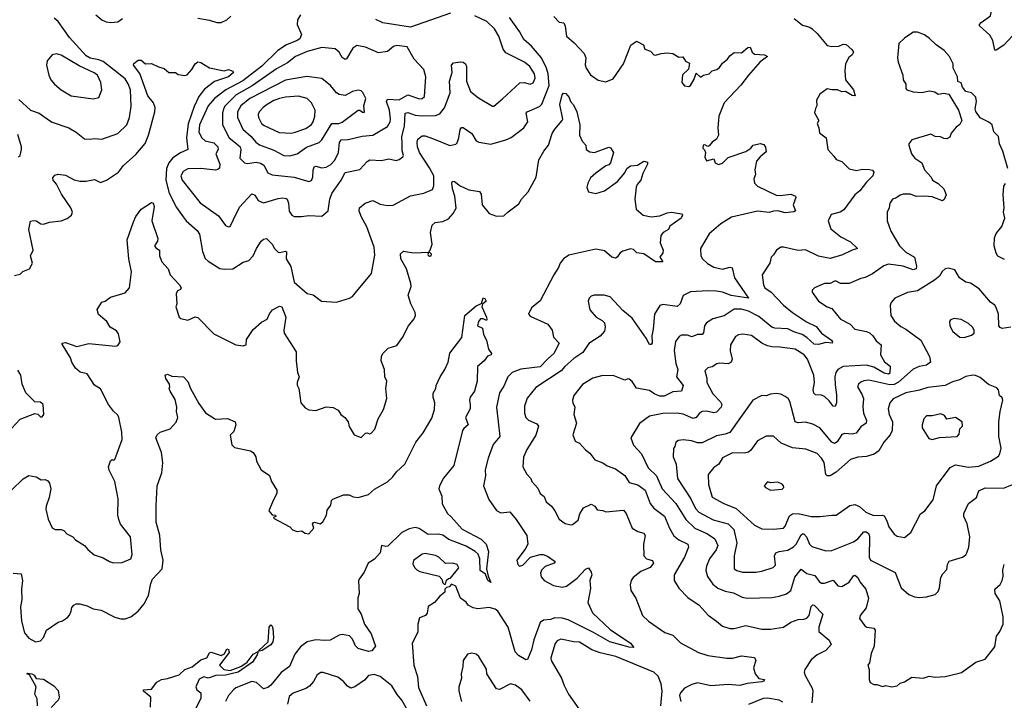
# Model space of a CAD drawing. Extents: x 1921360 to 2014538, y 768294 to 907744.
# Tile 146 of 256: x 1945601 to 1952360, y 825822 to 830497. Entities that reach past the tile are written whole.
import ezdxf

# ---------------------------------------------------------------- set-up
doc = ezdxf.new("R2010")
doc.units = 0

msp = doc.modelspace()

# ---------------------------------------------------------------- linework, layer by layer
at = {"layer": '0CON10XD'}
for points in [[(1952413.3, 830385), (1952356.8, 830323.2), (1952305, 830288), (1952295, 830288.8), (1952281.1, 830355), (1952260.8, 830390.8), (1952188.8, 830455), (1952188.8, 830465), (1952201.7, 830478.3), (1952265.7, 830524.3), (1952281.7, 830598.3), (1952300.3, 830639.7), (1952344, 830685), (1952372, 830725)], [(1946125, 830529.4), (1946165, 830496.7), (1946195, 830483.1), (1946225, 830478.1), (1946275, 830482.2), (1946306.9, 830505)], [(1947528.7, 830531.3), (1947507.5, 830495), (1947505.8, 830465), (1947535.9, 830395.9), (1947524.4, 830365.6), (1947506.8, 830353.2), (1947432.7, 830325), (1947373.5, 830286.5), (1947262.8, 830177.2), (1947133.1, 830076.9), (1947015.4, 830014.6), (1946938.8, 829955), (1946895.8, 829905), (1946835.6, 829774.4), (1946830, 829725), (1946850.4, 829685), (1946875.2, 829665.2), (1946935, 829652.4), (1946961.3, 829625), (1946963.1, 829605), (1946947.7, 829575), (1946976, 829505), (1946972, 829478), (1946962.3, 829467.7), (1946945, 829463.6), (1946845, 829475.4), (1946755, 829471.8), (1946722.9, 829455), (1946708.1, 829425), (1946716, 829395), (1946839.2, 829239.2), (1946965, 829150.8), (1947015, 829083.8), (1947035, 829073.8), (1947045, 829076.7), (1947070, 829125), (1947110, 829210), (1947195, 829300), (1947215, 829290.8), (1947237.5, 829255), (1947275, 829240), (1947375, 829269.2), (1947405, 829273.8), (1947429.8, 829269.8), (1947436.9, 829265), (1947446.9, 829236.9), (1947451.1, 829181.1), (1947468.8, 829155), (1947485, 829145.8), (1947535, 829144.5), (1947585, 829151.4), (1947675, 829146.7), (1947718.6, 829185), (1947730.8, 829265), (1947745, 829304.2), (1947808.8, 829395), (1947835, 829448.6), (1947935, 829468.5), (1947986.7, 829523.3), (1948005, 829533.8), (1948085, 829530.9), (1948135, 829542.5), (1948185, 829530.8), (1948205, 829537.5), (1948231.2, 829555), (1948235.7, 829565), (1948226, 829596), (1948226.7, 829646.7), (1948223.3, 829695), (1948243.6, 829766.4), (1948247.5, 829855), (1948265, 829860), (1948315, 829842.5), (1948364.2, 829835.8), (1948455, 829838.7), (1948485, 829850), (1948518.1, 829891.9), (1948556.5, 829995), (1948550.5, 830075), (1948569.4, 830135), (1948564.2, 830185.8), (1948578.8, 830201.2), (1948627.9, 830207.9), (1948645, 830205.8), (1948661.2, 830195), (1948668.1, 830175), (1948668.5, 830075), (1948694.7, 830004.7), (1948749.8, 829959.8), (1948847, 829903), (1948855, 829902.5), (1948916.4, 829953.6), (1949035, 830063.1), (1949065, 830065.6), (1949105, 830054.5), (1949125, 830063.1), (1949140.5, 830095), (1949135.3, 830125.3), (1949101.9, 830175), (1949065.6, 830205), (1948939.3, 830269.3), (1948920, 830295), (1948890, 830385), (1948861.5, 830435), (1948807.5, 830485), (1948725, 830523.8)], [(1946825, 830507.5), (1946905, 830494.3), (1946955, 830478), (1946985, 830477.5), (1947023.3, 830495), (1947049.5, 830520.5)], [(1948559.2, 830540.8), (1948285, 830446.8), (1948095, 830474.6), (1948045, 830499.4)], [(1949268.9, 830518.9), (1949305, 830481.2), (1949335.7, 830475.7), (1949345, 830452.5), (1949354.4, 830385), (1949408, 830338), (1949475.6, 830265), (1949488.2, 830235), (1949483.4, 830186.6), (1949490, 830165), (1949519.3, 830119.3), (1949571.8, 830081.8), (1949625, 830070), (1949675, 830090.6), (1949745.4, 830194.6), (1949797.3, 830322.7), (1949835, 830348.8), (1949882.5, 830325), (1949892.5, 830295), (1949930.7, 830280.7), (1949955, 830256.7), (1949965, 830253.3), (1950004.1, 830265.9), (1950045, 830270), (1950085, 830264), (1950125, 830240), (1950152.5, 830242.5), (1950171.4, 830211.4), (1950198.3, 830198.3), (1950195, 830170), (1950192.5, 830157.5), (1950150.5, 830119.5), (1950146.2, 830065), (1950165, 830043.8), (1950195, 830039.2), (1950205.8, 830045), (1950231.3, 830088.7), (1950245, 830130), (1950275, 830103.3), (1950295, 830116.7), (1950333.3, 830125), (1950355, 830146.2), (1950386.7, 830155), (1950405, 830168), (1950425, 830198), (1950460, 830225), (1950475, 830250), (1950505, 830271.2), (1950555, 830270), (1950600, 830305), (1950615, 830307.5), (1950630, 830275), (1950645, 830259.2), (1950715, 830256.4), (1950733.8, 830245), (1950685, 830208.6), (1950603.2, 830116.8), (1950551.5, 830048.5), (1950437.5, 829925), (1950401.2, 829835), (1950392.9, 829755), (1950398.6, 829705), (1950384.4, 829675.6), (1950353.8, 829655), (1950335, 829630), (1950325, 829626.7), (1950305, 829636.7), (1950292.5, 829635), (1950290, 829615), (1950302.3, 829602.3), (1950308.8, 829585), (1950303.9, 829553.9), (1950315, 829527.5), (1950365, 829542.5), (1950376.2, 829515), (1950397.1, 829502.9), (1950425, 829511.2), (1950465, 829551.4), (1950585, 829592.9), (1950619.2, 829615), (1950635.6, 829634.4), (1950685, 829645.8), (1950709.2, 829639.2), (1950721.2, 829621.2), (1950725, 829590), (1950683.9, 829556.1), (1950658.1, 829525), (1950647.1, 829465), (1950652.5, 829435), (1950640, 829405), (1950645.6, 829375), (1950665, 829354.4), (1950795, 829292.7), (1950820.8, 829289.2), (1950895, 829298.1), (1950926.7, 829285), (1950928.8, 829275), (1950910.8, 829225), (1950925.8, 829185), (1950915, 829178), (1950855, 829170), (1950805, 829184.4), (1950775, 829183.1), (1950745, 829173.1), (1950665, 829182.5), (1950488.3, 829141.7), (1950415, 829096), (1950333.9, 829026.1), (1950273.6, 828926.4), (1950277.9, 828875), (1950289.1, 828855), (1950321.9, 828821.9), (1950365, 828796.8), (1950425, 828783.3), (1950475, 828797.3), (1950492.1, 828792.1), (1950508.8, 828725), (1950603.3, 828585), (1950485, 828603), (1950425, 828624.7), (1950385, 828631.6), (1950325, 828635.3), (1950205, 828626.9), (1950155, 828602), (1950134.3, 828545), (1950115, 828526.7), (1950015, 828541.9), (1949995, 828534), (1949957.8, 828475), (1949948.9, 828371.1), (1949941.1, 828325), (1949942, 828278), (1949935, 828266.7), (1949925, 828266.2), (1949900.7, 828310.7), (1949805, 828448.2), (1949740.3, 828500.3), (1949655, 828592.9), (1949614.3, 828605.7), (1949545.6, 828604.4), (1949525, 828598.8), (1949511.2, 828585), (1949503.3, 828565), (1949516, 828505), (1949558, 828455), (1949600.7, 828430.7), (1949615, 828416), (1949620.6, 828385), (1949615, 828358), (1949586.2, 828323.8), (1949507.3, 828272.7), (1949467.6, 828212.4), (1949405, 828169.1), (1949342.7, 828115), (1949317.8, 828085), (1949145, 827971.5), (1949085, 827898), (1949066.4, 827843.6), (1949065.5, 827795), (1949076.7, 827765), (1949095, 827745.6), (1949151.5, 827721.5), (1949162.9, 827705), (1949145.3, 827644.7), (1949081.9, 827545), (1949058.6, 827491.4), (1949054.3, 827425), (1949082.5, 827375), (1949110, 827345), (1949116, 827325), (1949158.9, 827278.9), (1949173.4, 827243.4), (1949201.4, 827221.4), (1949215.8, 827185), (1949252, 827155), (1949274.6, 827124.6), (1949305, 827066.2), (1949345, 827036.2), (1949385, 827026.7), (1949395, 827030), (1949435, 827060), (1949445.7, 827104.3), (1949471.2, 827145), (1949525, 827169.2), (1949548.8, 827155), (1949565, 827131.2), (1949605, 827126.2), (1949625, 827116.7), (1949745, 827128), (1949765, 827106.7), (1949805.6, 827005.6), (1949845, 826981.9), (1949885, 826970.8), (1949895.6, 826955.6), (1949884.4, 826895), (1949886, 826815), (1949905, 826794.3), (1949945, 826783.8), (1949951.9, 826765), (1949928.1, 826735), (1949865, 826706.2), (1949812.5, 826665), (1949798.5, 826645), (1949791.5, 826615), (1949796.4, 826576.4), (1949830, 826525), (1949876, 826405), (1949916.6, 826366.6), (1950029.3, 826289.3), (1950085, 826269.2), (1950136.7, 826216.7), (1950261.3, 826151.3), (1950325, 826130), (1950455, 826112.1), (1950495, 826111.8), (1950555, 826128.1), (1950645.7, 826115.7), (1950653.8, 826095), (1950639.2, 826045), (1950650.8, 826005), (1950675, 825972.9), (1950713.3, 825965), (1950709.2, 825955), (1950695, 825948.9), (1950595, 825938.3), (1950545, 825925.3), (1950465, 825931.8), (1950345, 825921.2), (1950255, 825942.5), (1950215, 825932.2), (1950165, 825905.6), (1950137.5, 825875), (1950129.5, 825855), (1950139.4, 825815)], [(1945595, 829948.8), (1945675, 829876.7), (1945735, 829854.2), (1945805.5, 829805.5), (1945823.6, 829793.6), (1945938.8, 829755), (1945988.8, 829725), (1946045, 829679.2), (1946085, 829675.6), (1946115, 829681.4), (1946165, 829676), (1946273.8, 829715), (1946335.8, 829775), (1946354.3, 829825.7), (1946366.2, 829903.8), (1946360.9, 830015), (1946346.4, 830056.4), (1946325, 830091.5), (1946175, 830209.1), (1946145, 830221.7), (1946085, 830232.2), (1946057.9, 830247.9), (1945942.8, 830375), (1945865, 830485.8), (1945836.8, 830506.8)], [(1946723, 829143), (1946744.4, 829115), (1946818.5, 829048.5), (1946834.5, 829025), (1946855.5, 828905), (1946875, 828858), (1946895, 828837.5), (1946975, 828789.2), (1947007.3, 828782.7), (1947064.2, 828785.8), (1947135, 828831.1), (1947175, 828842.5), (1947204.4, 828875), (1947226.7, 828925), (1947258.6, 828975), (1947275, 828990.8), (1947295, 828994), (1947335, 828955.8), (1947349.2, 828925), (1947375, 828900.8), (1947385, 828897.5), (1947425, 828907.1), (1947432.5, 828902.5), (1947429.5, 828855), (1947463, 828803), (1947485.5, 828695.5), (1947575, 828615.7), (1947615, 828606.9), (1947672.5, 828565), (1947775, 828556.9), (1947865, 828584.4), (1947885, 828595.7), (1947905, 828618), (1948017.1, 828755), (1948039.1, 828879.1), (1948034.5, 828935), (1947983.8, 829075), (1947945.4, 829145), (1947931.5, 829185), (1947934.4, 829205), (1947973, 829237), (1948024.2, 829255.8), (1948075, 829231.1), (1948125, 829221.4), (1948165, 829224.2), (1948285, 829286.9), (1948375, 829305.8), (1948435, 829331.2), (1948443.4, 829356.6), (1948443.1, 829425), (1948415, 829479.6), (1948345, 829585.5), (1948330.8, 829625), (1948328.8, 829655), (1948333.9, 829676.1), (1948365, 829698.9), (1948385, 829700), (1948441.7, 829678.3), (1948555, 829633.3), (1948595, 829643.3), (1948605, 829652.5), (1948615.6, 829685), (1948625, 829742.5), (1948635, 829756.2), (1948645, 829756.2), (1948706, 829715), (1948735, 829666.2), (1948752.5, 829655), (1948835, 829641.4), (1948938.3, 829671.7), (1948975, 829688.6), (1949062.9, 829755), (1949090, 829795), (1949078.6, 829855), (1949085, 829864), (1949168.5, 829901.5), (1949185, 829916.7), (1949235.2, 830045), (1949228.5, 830125), (1949218.5, 830165), (1949182, 830235), (1949115, 830316.2), (1949061.8, 830361.8), (1949032.3, 830415), (1948962.4, 830512.4)], [(1950916.7, 830505), (1950975, 830459.2), (1951025, 830445.8), (1951041.2, 830435), (1951075, 830403.3), (1951145, 830319.2), (1951175, 830311.9), (1951225, 830316), (1951255, 830328), (1951273.9, 830326.1), (1951312.7, 830292.7), (1951323.8, 830275), (1951315.7, 830255), (1951293.6, 830236.4), (1951270.8, 830195), (1951265.7, 830145), (1951270, 830085), (1951324.2, 830015), (1951336.1, 829973.9), (1951315, 829976.7), (1951270, 830005), (1951245, 830002), (1951215, 830015.8), (1951175, 830014.4), (1951145, 830021.2), (1951094.3, 829985.7), (1951070, 829945), (1951073.3, 829905), (1951063, 829887), (1951057.7, 829857.7), (1951086.2, 829805), (1951076, 829785), (1951087.1, 829755), (1951090.8, 829720.8), (1951137.5, 829685), (1951148, 829605), (1951189.5, 829559.5), (1951205, 829536.2), (1951245, 829523.8), (1951295, 829473.1), (1951345, 829461.4), (1951385, 829471.1), (1951435, 829468.6), (1951454.1, 829464.1), (1951465, 829450), (1951458, 829425), (1951415, 829382.2), (1951369.4, 829320.6), (1951333.5, 829295), (1951258.7, 829191.3), (1951233.8, 829176.2), (1951171.1, 829158.9), (1951150, 829115), (1951170.2, 829060.2), (1951236.8, 829006.8), (1951305, 828972.5), (1951353.3, 828925), (1951315, 828914.4), (1951248.2, 828881.7), (1951165, 828857.9), (1951083.9, 828873.9), (1950995, 828915.7), (1950945, 828911.4), (1950844.2, 828935.8), (1950825, 828934.2), (1950796.7, 828915), (1950775, 828882), (1950760, 828865), (1950750, 828825), (1950697.1, 828745), (1950707.5, 828675), (1950717.1, 828655), (1950759.4, 828625), (1950845, 828536.4), (1950906.1, 828486.1), (1951003.1, 828423.1), (1951069.4, 828389.4), (1951105.2, 828345.2), (1951174.2, 828295), (1951180, 828285), (1951177.5, 828275), (1951135, 828279.1), (1951085, 828266.5), (1951055, 828267.5), (1951005.6, 828315), (1950971.5, 828335), (1950915, 828352.9), (1950875, 828373.9), (1950785, 828378.7), (1950765, 828384.7), (1950675, 828459.5), (1950605, 828494.7), (1950555, 828508.9), (1950505, 828510), (1950436.7, 828463.3), (1950358.5, 828441.5), (1950315, 828414.2), (1950301.1, 828395), (1950294.2, 828345.8), (1950285, 828336), (1950255, 828336.1), (1950215, 828318.6), (1950185, 828330.6), (1950145, 828330.6), (1950128.6, 828321.4), (1950103.1, 828286.9), (1950093.9, 828225), (1950105.5, 828135), (1950118.1, 828095), (1950110.8, 828045), (1950155.6, 827985), (1950143.3, 827945), (1950085, 827941.1), (1950025, 827910.5), (1949995, 827911.7), (1949960.6, 827925), (1949925, 827949.7), (1949835.6, 827965.6), (1949805, 828012), (1949785, 828029.2), (1949775, 828030.8), (1949755, 828021.4), (1949675, 828052.9), (1949595, 828051.9), (1949536, 828035), (1949465, 827991.4), (1949404.3, 827915), (1949395.8, 827885), (1949398, 827865), (1949412, 827835), (1949405.7, 827785), (1949424.4, 827725), (1949398, 827645), (1949415, 827602.5), (1949445, 827588.8), (1949485, 827542.5), (1949515, 827520), (1949550, 827475), (1949603.8, 827453.8), (1949632.9, 827432.9), (1949691.7, 827411.7), (1949755, 827367.1), (1949785, 827318.6), (1949845, 827302.3), (1949895.5, 827265), (1949930, 827175), (1949955, 827142.5), (1950027.2, 827087.2), (1950061.5, 827005), (1950091.9, 826951.9), (1950125.3, 826925.3), (1950188.6, 826895), (1950191.9, 826875), (1950165.4, 826805), (1950094.5, 826685), (1950094.6, 826644.6), (1950125, 826592), (1950188, 826528), (1950265, 826475.7), (1950326.5, 826406.5), (1950385, 826367.1), (1950425, 826331.4), (1950476.4, 826316.4), (1950505, 826316.4), (1950585, 826336.7), (1950695, 826311.1), (1950755, 826312.2), (1950845, 826325.6), (1950895, 826358.5), (1950945, 826378.6), (1950985, 826379.4), (1951005, 826387.1), (1951020, 826405), (1951035, 826466.2), (1951045, 826478.6), (1951055, 826477.1), (1951114.2, 826415), (1951087.5, 826325), (1951087.8, 826295), (1951156.9, 826235), (1951172, 826205), (1951134.4, 826165), (1951075, 826134.1), (1951035, 826100), (1950991.3, 826035), (1950986.7, 826015), (1950992.9, 825992.9), (1951041.1, 825905), (1951046.4, 825885), (1951037.9, 825805)], [(1952384.2, 829475), (1952349.2, 829595), (1952327.5, 829645), (1952320, 829695), (1952287.9, 829727.9), (1952276.2, 829775), (1952254.4, 829794.4), (1952195, 829822.5), (1952165, 829867.5), (1952160, 829885), (1952169.2, 829935), (1952164, 829965), (1952135.5, 829995.5), (1952096.7, 830005), (1952073.9, 830033.9), (1952065, 830062.5), (1952041.7, 830071.7), (1952038.6, 830105), (1952010, 830165), (1952008.8, 830195), (1951984.2, 830244.2), (1951948, 830285), (1951892.9, 830325), (1951847.5, 830367.5), (1951812, 830392), (1951765, 830412.5), (1951735, 830411.4), (1951724.5, 830405.5), (1951675, 830371.2), (1951635.6, 830334.4), (1951627.5, 830235), (1951631.4, 830205), (1951663.3, 830115), (1951666, 830085), (1951683.8, 830055), (1951684, 830025), (1951690, 830015), (1951735, 830000.8), (1951795, 829996.9), (1951845, 830007.5), (1951882.3, 830002.3), (1951905, 829986.7), (1951945, 829992.5), (1951980, 829985), (1952046, 829875), (1952068.6, 829805), (1952055, 829776.7), (1952030.3, 829759.7), (1951995, 829716.7), (1951985, 829690), (1951965, 829678), (1951945, 829680), (1951921.7, 829691.7), (1951885, 829694), (1951855, 829710), (1951725, 829671.2), (1951703.8, 829645), (1951703.8, 829635), (1951723.3, 829575), (1951746.2, 829545), (1951794.4, 829514.4), (1951812, 829465), (1951857.1, 829415), (1951867.5, 829395), (1951905, 829372.9), (1951945.8, 829335), (1951962, 829295), (1951948.3, 829261.7), (1951935, 829254), (1951865, 829280), (1951814.5, 829285.5), (1951755, 829282.9), (1951715, 829298.5), (1951665, 829298.9), (1951645, 829292.9), (1951615, 829270.8), (1951592.5, 829265), (1951573.4, 829236.6), (1951568.8, 829205), (1951555.8, 829174.2), (1951556.9, 829115), (1951580, 829045), (1951640, 828945), (1951685, 828900.5), (1951743.1, 828865), (1951756.8, 828805), (1951754.6, 828785.4), (1951735, 828780), (1951665, 828805.2), (1951565, 828817.6), (1951533.7, 828806.3), (1951455, 828750.5), (1951405, 828726.7), (1951375, 828720.6), (1951295, 828684.3), (1951235, 828684.2), (1951205, 828702), (1951195, 828702), (1951165.6, 828684.4), (1951125, 828684.2), (1951056.7, 828655), (1951040.5, 828639.5), (1951041.2, 828625), (1951085, 828563.3), (1951145, 828524.3), (1951175, 828514.2), (1951235, 828441.4), (1951302.5, 828405), (1951335, 828371.4), (1951415, 828354.5), (1951435, 828346.5), (1951458.6, 828325), (1951480.7, 828290.7), (1951513.9, 828263.9), (1951509.2, 828195), (1951538.1, 828148.1), (1951577.6, 828117.6), (1951575, 828070), (1951565, 828063.3), (1951535, 828070.4), (1951465, 828111.3), (1951415, 828124.4), (1951255, 828115.3), (1951218.1, 828095), (1951203.6, 828075), (1951196, 828044), (1951199.2, 827989.2), (1951208.9, 827921.1), (1951208.5, 827865), (1951199.2, 827840.8), (1951185, 827842.5), (1951158.8, 827878.8), (1951125, 827910), (1951105, 827918.2), (1951065, 827921.2), (1951053, 827933), (1951047.5, 827955), (1951057.2, 828005), (1951053.1, 828055), (1951009.7, 828165), (1950986.2, 828195), (1950925, 828233.2), (1950818.7, 828248.7), (1950765, 828249.6), (1950735, 828257.7), (1950695, 828276.4), (1950625, 828329.1), (1950565, 828337.3), (1950535, 828333.5), (1950515, 828321.4), (1950481.1, 828265), (1950478.2, 828221.8), (1950491.5, 828165), (1950484.2, 828145), (1950465, 828134.4), (1950405, 828137.8), (1950386.8, 828133.2), (1950355, 828114), (1950325, 828105.8), (1950304.5, 828085.5), (1950317.5, 828035), (1950318.6, 828005), (1950358.2, 827928.2), (1950412.6, 827872.6), (1950420.3, 827855), (1950417.3, 827835), (1950385, 827800.7), (1950365, 827798.1), (1950315, 827808.1), (1950285, 827805.3), (1950266.5, 827793.5), (1950244.6, 827765.4), (1950225, 827758.5), (1950155, 827787.9), (1950115, 827795.4), (1950015, 827792.5), (1949925, 827774.3), (1949856.9, 827723.1), (1949796, 827625), (1949815, 827576), (1949870, 827515), (1949915, 827420), (1949973.2, 827363.2), (1950012.3, 827275), (1950104.4, 827174.4), (1950173.3, 827063.3), (1950235, 827003.9), (1950322.9, 826965), (1950371.9, 826931.9), (1950393.2, 826885), (1950381.1, 826855), (1950335.5, 826795), (1950315.5, 826745), (1950311.8, 826715), (1950323.5, 826673.5), (1950359.8, 826619.8), (1950392.7, 826592.7), (1950443, 826573), (1950500.6, 826560.6), (1950560.7, 826530.7), (1950595.5, 826524.5), (1950765, 826529.1), (1950815, 826537.5), (1950865, 826554.5), (1950895, 826577.1), (1950922.5, 826667.5), (1950965, 826722.9), (1951005, 826692.5), (1951058.7, 826678.7), (1951088.2, 826638.2), (1951105, 826628.1), (1951125, 826628.2), (1951185, 826646.9), (1951217.8, 826607.8), (1951245, 826604.6), (1951296.2, 826633.8), (1951325, 826677.5), (1951335, 826682.9), (1951354.4, 826665), (1951367.4, 826637.4), (1951410, 826585), (1951427.1, 826525), (1951411.7, 826458.3), (1951371.2, 826405), (1951366.2, 826385), (1951403.2, 826333.2), (1951415.8, 826325.8), (1951465, 826318.6), (1951474.4, 826304.4), (1951466.7, 826193.3), (1951445.8, 826145), (1951435, 826080), (1951422.5, 826065), (1951432.5, 826035), (1951432.5, 825965), (1951440, 825945), (1951465, 825930), (1951485, 825930), (1951525, 825917.5), (1951546.4, 825923.6), (1951585, 825916)], [(1947585, 829385.8), (1947605, 829393.8), (1947614.4, 829415.6), (1947616.2, 829465), (1947625, 829488.6), (1947635, 829492.2), (1947675, 829479.6), (1947705, 829484.7), (1947737.2, 829502.8), (1947765, 829532.9), (1947790.2, 829585), (1947797.1, 829652.9), (1947807, 829673), (1947855, 829673.3), (1947952.7, 829697.3), (1948025, 829703.5), (1948125, 829763.3), (1948144.6, 829795), (1948147.2, 829815), (1948140.4, 829875), (1948119.1, 829935), (1948125, 829951.5), (1948205, 829946.3), (1948265, 829980.8), (1948345, 829953.1), (1948363.9, 829956.1), (1948380.5, 829969.5), (1948388.2, 830105), (1948375.4, 830155), (1948310, 830225), (1948260.8, 830310.8), (1948190.9, 830319.1), (1948167.9, 830312.1), (1948125, 830278.9), (1948065, 830269.5), (1947975, 830309.2), (1947915, 830320), (1947888.9, 830301.1), (1947845, 830228.8), (1947835, 830224.3), (1947815, 830238), (1947794.4, 830275), (1947766.4, 830296.4), (1947675, 830305.6), (1947575, 830279.7), (1947495, 830245.4), (1947440, 830200), (1947365, 830159.4), (1947196.3, 830043.7), (1947088.1, 829981.9), (1947011.9, 829905), (1947000, 829885), (1946992.9, 829855), (1946992.9, 829775), (1947038.7, 829685), (1947081.9, 829651.9), (1947114.3, 829625), (1947118.8, 829605), (1947113.5, 829545), (1947145, 829514.5), (1947165, 829510), (1947225, 829517.8), (1947255, 829512.2), (1947277.4, 829497.4), (1947304.4, 829445), (1947335, 829432.5), (1947485.3, 829415.3), (1947585, 829385.8)], [(1946105, 829954.2), (1946145, 829962.5), (1946164.2, 830015), (1946158.6, 830065), (1946135.2, 830115.2), (1946112.6, 830132.6), (1946009.1, 830179.1), (1945885, 830254), (1945855, 830262), (1945823.3, 830255), (1945790, 830215), (1945784.2, 830185), (1945800.8, 830115), (1945815, 830083.3), (1945839.2, 830055), (1945885, 830015.6), (1945955, 829973.1), (1946105, 829954.2)], [(1945565, 828739.2), (1945605, 828750), (1945622.5, 828767.5), (1945668.8, 828785), (1945690, 828825), (1945675.8, 828875), (1945692.7, 828915), (1945664.5, 829055), (1945675, 829112.5), (1945695, 829118.8), (1945715, 829116), (1945745.5, 829095.5), (1945765, 829093.1), (1945805, 829107.5), (1945885, 829116), (1945927.7, 829132.3), (1945956.7, 829155), (1945963.8, 829175), (1945953.3, 829205), (1945889.1, 829299.1), (1945855, 829367.5), (1945832, 829395), (1945829.3, 829410.7), (1945841.7, 829428.3), (1945865, 829436.2), (1945915, 829430), (1945975, 829398), (1946015, 829388.6), (1946058.3, 829388.3), (1946115, 829398.9), (1946155, 829380), (1946196.7, 829395), (1946279.9, 829450.1), (1946314.2, 829495.8), (1946399.2, 829570.8), (1946463.1, 829646.9), (1946486.1, 829703.9), (1946528.9, 829865), (1946531.1, 829895), (1946520.3, 829925), (1946481.9, 829975), (1946426.6, 830126.6), (1946383.3, 830185), (1946384.1, 830195.9), (1946415, 830220), (1946435, 830218.8), (1946465, 830193.8), (1946505, 830196.9), (1946555, 830172.9), (1946592.7, 830162.7), (1946625, 830134), (1946670, 830135), (1946690, 830120), (1946735, 830113.3), (1946750.5, 830119.5), (1946783.8, 830155), (1946806.7, 830195), (1946825, 830208.8), (1946845, 830203.8), (1946905, 830166.9), (1947005, 830146), (1947035, 830156), (1947063.6, 830143.6), (1947070, 830135), (1947035, 830105.7), (1946937.7, 830072.3), (1946870.4, 830019.6), (1946831, 829969), (1946799.2, 829900.8), (1946757.5, 829782.5), (1946745.3, 829685), (1946755.8, 829605), (1946705, 829583.3), (1946652.2, 829547.8), (1946626, 829515), (1946608.8, 829475), (1946604.8, 829395), (1946627.6, 829305), (1946677.8, 829207.8), (1946723, 829143)], [(1947455, 829562.9), (1947505.3, 829574.7), (1947569.4, 829620.6), (1947656.3, 829653.7), (1947675, 829672.2), (1947744.8, 829785.2), (1947792.5, 829785), (1947815, 829793.9), (1947925, 829876.2), (1947935, 829876.2), (1947955, 829861.2), (1947967.5, 829862.5), (1947964.3, 829905), (1947976.7, 829955), (1947956.6, 829996.6), (1947945, 830009.2), (1947925, 830014.2), (1947885, 830002.9), (1947835, 829975.7), (1947793.6, 829983.6), (1947775.6, 829995), (1947734.6, 830044.6), (1947675, 830092.5), (1947572.6, 830107.4), (1947425, 830081.1), (1947181.5, 829955), (1947120, 829905), (1947096.3, 829865), (1947097.5, 829825), (1947132.5, 829745), (1947190.8, 829695), (1947221.8, 829655), (1947247.2, 829637.2), (1947345, 829601.3), (1947415, 829563.6), (1947455, 829562.9)], [(1946661.4, 828715), (1946698.8, 828675), (1946708.8, 828655), (1946706.2, 828643.8), (1946684, 828635), (1946675.8, 828614.2), (1946680, 828545), (1946674.2, 828525), (1946696, 828455), (1946706.7, 828445), (1946755, 828433.6), (1946805, 828456.2), (1946825, 828452.5), (1946935, 828339.2), (1947085, 828264.4), (1947135, 828256.2), (1947155, 828263.3), (1947158.3, 828301.7), (1947205, 828370), (1947261.2, 828418.8), (1947299.5, 828440.5), (1947315, 828476.7), (1947337.5, 828505), (1947385, 828528.8), (1947401.2, 828525), (1947427.3, 828455), (1947414.4, 828365), (1947416.9, 828345), (1947499.2, 828215), (1947498.8, 828155), (1947508.8, 828075), (1947520, 828045), (1947505.7, 828005), (1947506.8, 827986.8), (1947516.9, 827965), (1947531.9, 827865), (1947560.3, 827830.3), (1947585, 827818), (1947635, 827812.5), (1947705, 827838), (1947753.9, 827833.9), (1947786.7, 827815), (1947806.7, 827785), (1947833.3, 827765), (1947856.7, 827735), (1947863, 827703), (1947897, 827647), (1947945, 827627.5), (1947975, 827656.7), (1947985, 827660), (1948005, 827652), (1948015, 827656.2), (1948040, 827685), (1948061.2, 827755), (1948099.6, 827820.4), (1948122, 827895), (1948115.7, 827965), (1948121.9, 828015), (1948107.8, 828045), (1948105.7, 828094.3), (1948083.3, 828155), (1948085.7, 828185), (1948094.4, 828205.6), (1948129.5, 828240.5), (1948189.5, 828260.5), (1948230, 828315), (1948270, 828395), (1948308.3, 828441.7), (1948317.5, 828465), (1948316, 828485), (1948285.8, 828545), (1948267.1, 828605), (1948287.5, 828665), (1948285.6, 828685), (1948256.2, 828785), (1948217.5, 828855), (1948215, 828890), (1948235, 828906.2), (1948305, 828896), (1948410, 828900), (1948402.5, 828887.5), (1948405, 828880), (1948415, 828872.5), (1948426.7, 828875), (1948427, 828887), (1948410, 828905), (1948420, 828915), (1948433.6, 828956.4), (1948422, 829035), (1948433.2, 829086.8), (1948453.3, 829105), (1948505, 829111.9), (1948545, 829128.6), (1948577.5, 829165), (1948598, 829202), (1948588.7, 829285), (1948571.4, 829335), (1948566.9, 829375), (1948572.4, 829387.6), (1948585, 829386.5), (1948625, 829356.5), (1948685, 829328.9), (1948758.1, 829318.1), (1948768.3, 829298.3), (1948775.7, 829225), (1948825, 829167.1), (1948875, 829148.8), (1948925, 829149.4), (1948955, 829178), (1949027.5, 829232.5), (1949045.5, 829264.5), (1949090.6, 829315), (1949145.6, 829415), (1949164.7, 829535), (1949198.2, 829595), (1949230.4, 829635), (1949257.3, 829715), (1949273.9, 829746.1), (1949325.8, 829805), (1949328.6, 829815), (1949308.8, 829915), (1949325, 829980), (1949335, 829992.5), (1949349.3, 829989.3), (1949373.6, 829963.6), (1949383.3, 829935), (1949402.1, 829912.1), (1949424.6, 829864.6), (1949446.7, 829775), (1949444.4, 829704.4), (1949461.7, 829661.7), (1949486.7, 829635), (1949490, 829605), (1949515, 829588.8), (1949545.9, 829584.1), (1949645, 829622), (1949656.9, 829616.9), (1949676.7, 829585), (1949655.7, 829515), (1949645, 829500), (1949625, 829492.5), (1949555, 829442.9), (1949519.6, 829410.4), (1949500.6, 829375), (1949494.4, 829345), (1949505, 829314.2), (1949555, 829304.5), (1949615, 829321.9), (1949705, 829386.9), (1949754.3, 829445), (1949768, 829475), (1949795, 829494.2), (1949842.1, 829497.9), (1949885, 829525.8), (1949909.7, 829519.7), (1949910, 829505), (1949878.4, 829441.6), (1949865.3, 829395), (1949839.5, 829365), (1949833.4, 829346.6), (1949824.4, 829265), (1949832.5, 829195), (1949881.2, 829155), (1949935, 829142.2), (1949995, 829150.5), (1950045, 829170), (1950074.4, 829174.4), (1950144.1, 829164.1), (1950150.8, 829155), (1950142.5, 829135), (1950065, 829078), (1950053.8, 829055), (1950018, 829035), (1950001.2, 829015), (1949998.8, 828965), (1950018.8, 828915), (1950016.2, 828895), (1949996.2, 828865), (1950005, 828853.3), (1950016.1, 828833.9), (1949965, 828833.2), (1949885, 828890), (1949837, 828897), (1949815, 828918), (1949795, 828924.2), (1949741.7, 828908.3), (1949723.3, 828895), (1949703.3, 828865), (1949690.8, 828859.2), (1949665, 828865.6), (1949615, 828908.8), (1949555, 828921.1), (1949370.8, 828879.2), (1949335, 828855.6), (1949310.6, 828825), (1949300, 828795), (1949266.7, 828745), (1949173.8, 828566.2), (1949115, 828518.8), (1949094, 828475), (1949105, 828462), (1949226.7, 828405), (1949256, 828365), (1949265.7, 828315.7), (1949304, 828275), (1949267.9, 828205), (1949224.7, 828165), (1949175, 828113.7), (1949042.3, 828097.7), (1948982, 828075), (1948951.9, 828045), (1948925, 827980.8), (1948894.5, 827935), (1948874.4, 827835), (1948896.4, 827635), (1948850.9, 827579.1), (1948817.5, 827485), (1948796.9, 827405), (1948798.6, 827365), (1948786, 827295), (1948822.1, 827202.1), (1948875, 827126.2), (1948905, 827109.2), (1948965, 827118), (1949009.2, 827065), (1949081.9, 826955), (1949089.2, 826895), (1949070.3, 826859.7), (1949013.3, 826785), (1949020, 826755), (1949032.5, 826745), (1949055, 826751.2), (1949106.7, 826805), (1949175, 826822.9), (1949195, 826822.9), (1949225, 826812.5), (1949277.5, 826775), (1949270, 826765), (1949207.4, 826742.6), (1949184.1, 826715.9), (1949176.5, 826695), (1949181.2, 826671.2), (1949200.5, 826645), (1949265, 826611.8), (1949325, 826599.6), (1949355, 826606), (1949427.5, 826662.5), (1949485, 826723.1), (1949505, 826733.3), (1949525, 826703.3), (1949528.5, 826685), (1949514.5, 826645), (1949519.1, 826590.9), (1949501.9, 826495), (1949533.5, 826423.5), (1949655, 826309.1), (1949794, 826215), (1949816.7, 826185), (1949785, 826187.8), (1949652.5, 826225), (1949539.1, 826289.1), (1949365.6, 826375), (1949324.2, 826385.8), (1949275, 826388.6), (1949245, 826378.5), (1949196.1, 826373.9), (1949173.3, 826356.7), (1949131.4, 826238.6), (1949115, 826170), (1949086.4, 826103.6), (1949075, 826100), (1949025, 826130.5), (1949003.5, 826155), (1948955, 826324.3), (1948882.7, 826435), (1948865, 826447.5), (1948825, 826459.1), (1948745, 826451.9), (1948715, 826457.5), (1948680, 826475), (1948665, 826497.5), (1948627.5, 826525), (1948622.5, 826535), (1948595, 826607.5), (1948565, 826620), (1948548.3, 826601.7), (1948531.7, 826598.3), (1948520, 826585), (1948520, 826565), (1948485, 826537.5), (1948447.5, 826495), (1948405, 826467.5), (1948398, 826422), (1948387.5, 826405), (1948345, 826390), (1948333.3, 826345), (1948335, 826290), (1948295.6, 826214.4), (1948307.3, 826065), (1948330.8, 825985), (1948339.6, 825909.6), (1948392.9, 825785)], [(1947465, 829717.5), (1947485, 829722), (1947565, 829750), (1947603.7, 829776.3), (1947616.9, 829795), (1947627.7, 829835), (1947629.6, 829875), (1947605.3, 829925.3), (1947574.3, 829955), (1947515, 829972), (1947425, 829964.7), (1947385.3, 829955.3), (1947345, 829941.2), (1947299.6, 829915), (1947271.5, 829895), (1947244.6, 829865), (1947237.3, 829845), (1947240, 829825), (1947261.8, 829785), (1947279.9, 829769.9), (1947382.6, 829722.6), (1947465, 829717.5)], [(1945594.2, 829555.8), (1945603.8, 829565), (1945614, 829605), (1945614.2, 829625), (1945588.3, 829708.3)], [(1952360.3, 828850.3), (1952315, 828874), (1952303.6, 828893.6), (1952289.5, 828945), (1952292.2, 828997.8), (1952305, 829028.8), (1952343.4, 829076.6), (1952364.2, 829135), (1952354.3, 829175), (1952358, 829205), (1952351.4, 829295), (1952357, 829353), (1952368, 829372)], [(1945545, 827266.2), (1945625, 827344.2), (1945665, 827366), (1945715, 827358), (1945747.7, 827337.7), (1945775, 827338), (1945795, 827330), (1945805.8, 827315), (1945814.2, 827275), (1945804, 827215), (1945782, 827155), (1945780.8, 827135), (1945797.7, 827067.7), (1945825, 827006.7), (1945845, 826996), (1945885, 826996), (1945905, 826988), (1945925.9, 826965.9), (1945965, 826946), (1945984.4, 826924.4), (1946045.6, 826885.6), (1946068, 826858), (1946112.7, 826822.7), (1946175, 826801.2), (1946217.5, 826775), (1946245, 826766.2), (1946305, 826768.8), (1946365, 826793.3), (1946372.5, 826825), (1946361.4, 826945), (1946293.3, 827033.3), (1946280.8, 827065), (1946273.8, 827095), (1946276.1, 827206.1), (1946253.8, 827325), (1946215, 827402.5), (1946210, 827425), (1946225, 827467.5), (1946235, 827476.7), (1946245, 827472.5), (1946255, 827477.5), (1946305.5, 827614.5), (1946303.1, 827665), (1946281.9, 827765), (1946275, 827781.2), (1946245, 827808), (1946210, 827855), (1946155, 827962.5), (1946115, 827986.2), (1946064.1, 828064.1), (1946017.3, 828077.3), (1945983.5, 828103.5), (1945959.4, 828145), (1945950.6, 828175), (1945891.7, 828268.3), (1945893.8, 828276.2), (1945915, 828279.2), (1945992.6, 828252.6), (1946075, 828272.5), (1946260, 828255), (1946275, 828260), (1946290, 828285), (1946279.1, 828339.1), (1946265, 828359.2), (1946221.4, 828385), (1946198.9, 828425), (1946141.7, 828471.7), (1946132.8, 828507.2), (1946165, 828556.7), (1946187.5, 828565), (1946225, 828591.2), (1946325, 828620.8), (1946355.6, 828655), (1946369.6, 828765), (1946350.7, 828855), (1946339.3, 828985), (1946381.4, 829108.6), (1946398, 829145), (1946435, 829196.7), (1946505, 829242.5), (1946517.7, 829237.7), (1946523.8, 829215), (1946507.5, 829115), (1946550, 828995), (1946546.2, 828975), (1946526.2, 828945), (1946535, 828931.2), (1946560, 828915), (1946560, 828875), (1946577.5, 828835), (1946620, 828785), (1946634.3, 828745), (1946661.4, 828715)], [(1952405, 828385.6), (1952345, 828377.1), (1952332.1, 828382.1), (1952323.1, 828395), (1952320.6, 828475), (1952305, 828520), (1952295, 828536.2), (1952265, 828556), (1952187.6, 828647.6), (1952128.3, 828688.3), (1952095, 828694.2), (1952053.2, 828723.2), (1952019.5, 828779.5), (1951975, 828791.2), (1951955, 828786.2), (1951933, 828767), (1951915, 828736.7), (1951881.3, 828708.7), (1951765, 828635.6), (1951695, 828623.1), (1951608, 828585), (1951582.5, 828555), (1951575.8, 828535), (1951581.4, 828465), (1951606.2, 828426.2), (1951649.4, 828389.4), (1951685, 828370.6), (1951787.1, 828295), (1951847.3, 828185), (1951853.3, 828145), (1951826, 828125), (1951775, 828114.6), (1951735, 828097.9), (1951632.7, 828007.3), (1951605, 827991.4), (1951575, 827989.6), (1951429.2, 828020.8), (1951395, 828017.1), (1951375, 828007.8), (1951358.6, 827995), (1951351.9, 827975), (1951382.2, 827925), (1951392.5, 827895), (1951389.2, 827839.2), (1951393.1, 827795), (1951414.4, 827745), (1951412.5, 827725), (1951375, 827701.4), (1951343.1, 827656.9), (1951315, 827651.3), (1951265.3, 827654.7), (1951245, 827647.9), (1951211.7, 827598.3), (1951195, 827585.6), (1951175, 827595.5), (1951093.8, 827693.8), (1951045, 827718.1), (1950995, 827733.8), (1950945, 827727.3), (1950925.4, 827735.4), (1950888.6, 827875), (1950875.5, 827895.5), (1950855, 827910), (1950825, 827926.2), (1950795, 827929.2), (1950755, 827925.6), (1950725, 827914.2), (1950694.5, 827915.5), (1950634.3, 827885), (1950475, 827662.5), (1950445, 827650), (1950385, 827638.8), (1950285, 827590.4), (1950255, 827591.5), (1950213.9, 827603.9), (1950155, 827612.5), (1950123.8, 827606.2), (1950106, 827595), (1950098.8, 827565), (1950088.3, 827551.7), (1950086.7, 827495), (1950106.5, 827445), (1950116.4, 827345), (1950207.2, 827207.2), (1950240.8, 827140.8), (1950263.6, 827115), (1950361.8, 827061.8), (1950464.7, 827034.7), (1950503.8, 826995), (1950523.9, 826905), (1950505.5, 826815), (1950506.7, 826725), (1950523.4, 826713.4), (1950562.2, 826702.2), (1950655, 826701.8), (1950695, 826708.9), (1950774.3, 826735.7), (1950789.4, 826750.6), (1950783.3, 826815), (1950790.8, 826835), (1950815, 826845.4), (1950875, 826854.7), (1950913.8, 826876.2), (1950932.1, 826895), (1950965, 826958.1), (1950975, 826966.4), (1950985, 826965.4), (1951001.1, 826945), (1951021.9, 826895), (1951039.8, 826879.8), (1951135, 826849.4), (1951175, 826851.1), (1951325, 826911.1), (1951355, 826931.9), (1951395, 826980.6), (1951415, 826980), (1951430.5, 826965), (1951434.7, 826944.7), (1951432.3, 826805), (1951441.4, 826785), (1951609.7, 826699.7), (1951652.5, 826595), (1951705, 826548.8), (1951743, 826533), (1951775, 826528)], [(1947335.9, 827184.1), (1947311.2, 827125), (1947335, 827097.5), (1947357.5, 827095), (1947360, 827085), (1947345, 827080), (1947343.6, 827073.6), (1947456.7, 827015), (1947475, 826992.5), (1947505, 826982.5), (1947536.4, 826986.4), (1947560, 826970), (1947585, 826966), (1947621.2, 827005), (1947611.2, 827035), (1947615, 827042.5), (1947625, 827046.7), (1947663.9, 827033.9), (1947681.7, 827048.3), (1947706.2, 827095), (1947712.3, 827127.7), (1947737.9, 827162.1), (1947742, 827195), (1947750, 827205), (1947825, 827233.8), (1947863, 827233), (1947889.2, 827219.2), (1947924.4, 827214.4), (1947995, 827235.8), (1948037.3, 827272.7), (1948125, 827324.2), (1948163.3, 827356.7), (1948188.5, 827391.5), (1948245.8, 827445), (1948319.5, 827595), (1948369.9, 827660.1), (1948429.4, 827760.6), (1948449.3, 827820.7), (1948451.2, 827865), (1948438.4, 827905), (1948438.5, 827931.5), (1948458.8, 827965), (1948461.2, 827985), (1948487.1, 828045), (1948519.4, 828095), (1948542, 828145), (1948553.2, 828206.8), (1948635.8, 828314.2), (1948658, 828465), (1948735, 828532), (1948771.7, 828548.3), (1948783.3, 828586.7), (1948795, 828582.5), (1948802.5, 828565), (1948777.5, 828542.5), (1948773.3, 828525), (1948806.7, 828455), (1948808.8, 828435), (1948805, 828430), (1948781.7, 828441.7), (1948765, 828442.5), (1948750, 828425), (1948743.3, 828395), (1948778.3, 828378.3), (1948784, 828335), (1948806.4, 828296.4), (1948818.8, 828235), (1948838.8, 828205), (1948836.7, 828195), (1948813.1, 828186.9), (1948789.2, 828155), (1948743.8, 828116.2), (1948741.3, 828015), (1948724.3, 827945), (1948693.3, 827905), (1948689.4, 827885), (1948693.6, 827853.6), (1948692.9, 827825), (1948660.8, 827765), (1948680, 827715), (1948650.2, 827689.8), (1948641.5, 827675), (1948580.9, 827435), (1948510.6, 827349.4), (1948481.9, 827295), (1948479.5, 827275), (1948499.1, 827225), (1948501.2, 827171.2), (1948536.9, 827105), (1948563.3, 827083.3), (1948639, 826999), (1948769.4, 826929.4), (1948804.4, 826895), (1948820, 826845), (1948806.5, 826725), (1948817.1, 826675), (1948835, 826632.5), (1948815, 826646.2), (1948798.5, 826688.5), (1948762.1, 826715), (1948759.4, 826795), (1948747.3, 826827.3), (1948728.1, 826845), (1948665, 826880.2), (1948547.7, 826927.7), (1948505, 826956.7), (1948475, 826963.8), (1948405, 826962.5), (1948342.7, 827002.7), (1948315, 827009.6), (1948275, 827000.8), (1948224.8, 826975.2), (1948128.3, 826881.7), (1948115, 826878.2), (1948084.5, 826885.5), (1948074.6, 826835), (1948037.8, 826792.2), (1947994.4, 826765), (1947965, 826702), (1947930.8, 826655), (1947927.7, 826642.3), (1947932, 826555), (1947922.7, 826527.3), (1947921.8, 826451.8), (1947946, 826415), (1947969.2, 826345), (1948015, 826278.8), (1948043.8, 826195), (1948018.6, 826161.4), (1947995, 826156.7), (1947925, 826178), (1947905, 826198.8), (1947894.6, 826224.6), (1947884.4, 826245), (1947865, 826264.4), (1947815, 826274.4), (1947795, 826270.5), (1947733.3, 826236.7), (1947695, 826233.1), (1947635, 826238.5), (1947575, 826224.4), (1947529.5, 826190.5), (1947490.8, 826139.2), (1947452.9, 826055), (1947395, 826014.5), (1947325, 825926.2), (1947305, 825910.5), (1947275, 825901.1), (1947227.1, 825945), (1947195, 825951.5), (1947085, 825907.2), (1947068.8, 825895), (1947033.8, 825855), (1947013.2, 825815)], [(1952085, 828313.8), (1952135, 828330), (1952153.8, 828345), (1952154.2, 828365), (1952141.4, 828385), (1952115, 828411.1), (1952065, 828437.8), (1952015, 828444.3), (1951991.2, 828435), (1951984.2, 828425), (1951985.8, 828395), (1952006.2, 828355), (1952055, 828316.2), (1952085, 828313.8)], [(1945545, 827690), (1945605, 827753.3), (1945705, 827792.5), (1945725, 827787.5), (1945745, 827770), (1945755, 827770), (1945767.5, 827785), (1945763.3, 827855), (1945745, 827870), (1945705, 827873.3), (1945643.8, 827935), (1945618.6, 827995), (1945609.4, 828055), (1945589.1, 828089.1)], [(1945555.9, 826695.9), (1945612, 826692), (1945620, 826645), (1945613.8, 826585), (1945615.4, 826515), (1945607.9, 826465), (1945614.4, 826365), (1945634.3, 826285), (1945665, 826250), (1945710, 826225), (1945745, 826232), (1945765, 826253.3), (1945786.2, 826305), (1945865, 826358.8), (1945895, 826368), (1945929.1, 826390.9), (1945943.4, 826406.6), (1945954, 826435), (1945959.3, 826460.7), (1945972.5, 826475), (1945990, 826485), (1946013.9, 826486.1), (1946065, 826472.2), (1946105, 826450.9), (1946161.1, 826441.1), (1946253.8, 826393.8), (1946295, 826381.4), (1946325, 826382.9), (1946363.3, 826395), (1946415.4, 826434.6), (1946456, 826485), (1946485, 826542.5), (1946500.8, 826625), (1946512.5, 826655), (1946579.2, 826725), (1946585.4, 826785), (1946571.1, 826855), (1946563.8, 826955), (1946539.1, 827045), (1946537.8, 827157.8), (1946544.4, 827295), (1946577.8, 827385), (1946582.7, 827452.7), (1946574.2, 827525), (1946536.2, 827625), (1946545, 827646.7), (1946566.4, 827663.6), (1946635, 827687.5), (1946676.3, 827733.7), (1946685.7, 827765), (1946677.5, 827805), (1946680.6, 827835), (1946668, 827888), (1946633.8, 827945), (1946627.5, 827965), (1946632.5, 827975), (1946630, 827995), (1946603.8, 828033.8), (1946600, 828055), (1946615, 828062), (1946645, 828048.6), (1946725, 828043.3), (1946755, 828011.2), (1946773.8, 827963.8), (1946831.2, 827861.2), (1946876.1, 827796.1), (1946945, 827753.1), (1947027.7, 827757.7), (1947080, 827735), (1947084, 827715), (1947070.5, 827669.5), (1947047, 827643), (1947056.7, 827576.7), (1947075, 827560), (1947186.4, 827536.4), (1947203.6, 827523.6), (1947222.5, 827495), (1947226.7, 827465), (1947258.8, 827405), (1947315, 827366.7), (1947328.8, 827325), (1947366.7, 827265), (1947366.2, 827245), (1947335.9, 827184.1)], [(1951675, 826941.4), (1951719.2, 826975), (1951785, 827103.3), (1951813.8, 827125), (1951870.9, 827199.1), (1951894.5, 827295.5), (1951988.3, 827421.7), (1952025, 827439.5), (1952114.6, 827424.6), (1952185, 827430.6), (1952265, 827464.3), (1952319.6, 827500.4), (1952328.6, 827515), (1952337.5, 827555), (1952322.2, 827635), (1952321.9, 827735), (1952331.2, 827805), (1952350.8, 827885), (1952345, 827900), (1952326.7, 827916.7), (1952321.2, 827955), (1952308.3, 827968.3), (1952251.3, 827991.3), (1952195, 828038.8), (1952162.3, 828052.3), (1952145, 828056), (1952095, 828045.8), (1952053.3, 828023.3), (1952005, 828010.6), (1951955, 827985.5), (1951835, 827971.2), (1951777.8, 827952.2), (1951685, 827933.9), (1951597.1, 827892.9), (1951575, 827866), (1951561.8, 827825), (1951568.8, 827785), (1951592.1, 827735), (1951590.4, 827675), (1951575.5, 827645), (1951531.9, 827595), (1951498.1, 827535), (1951466.1, 827513.9), (1951415, 827496.9), (1951355, 827493.5), (1951305, 827477.5), (1951205, 827390), (1951165, 827364.3), (1951145, 827364.2), (1951134.3, 827374.3), (1951123.3, 827455), (1951105, 827486.5), (1951075, 827518.2), (1950997.9, 827547.9), (1950905, 827555.6), (1950828.5, 827588.5), (1950776.3, 827636.3), (1950725, 827637.1), (1950665, 827604.3), (1950620, 827540), (1950603.9, 827526.1), (1950575, 827519.1), (1950495, 827522.5), (1950425, 827488.1), (1950401.4, 827445), (1950365, 827422), (1950327.7, 827372.3), (1950330, 827305), (1950355, 827218.8), (1950434, 827174), (1950520.5, 827140.5), (1950645, 827025.5), (1950695, 826999.5), (1950775, 826996.9), (1950843.8, 827005), (1950855, 827018.8), (1950885, 827090), (1950905, 827103.9), (1950945, 827104.7), (1951035, 827085.4), (1951095.5, 827084.5), (1951175, 827094.3), (1951205, 827094.2), (1951299.3, 827160.7), (1951335, 827167.5), (1951365, 827153.1), (1951410, 827115), (1951445, 827099.2), (1951465, 827092.6), (1951525, 827093.3), (1951535, 827088.8), (1951554.1, 827055), (1951566.2, 827015), (1951605, 826964.2), (1951625, 826950), (1951675, 826941.4)], [(1951865, 827614.3), (1951915, 827626.5), (1952035.4, 827634.6), (1952049.3, 827650.7), (1952055, 827687.5), (1952073.3, 827705), (1952070, 827735), (1952025, 827765.8), (1951965, 827753.8), (1951948.6, 827778.6), (1951925, 827790), (1951865, 827775.7), (1951825, 827776), (1951808, 827755), (1951796, 827715), (1951796.7, 827695), (1951841.1, 827621.1), (1951865, 827614.3)], [(1950755, 827266.7), (1950835, 827273.8), (1950846.7, 827285), (1950843.3, 827295), (1950835, 827306), (1950805, 827320), (1950756.4, 827316.4), (1950735, 827322.5), (1950712.5, 827295), (1950720, 827285), (1950755, 827266.7)], [(1951775, 826528), (1951825, 826534.3), (1951885, 826550), (1951905, 826570), (1951914.2, 826595), (1951923.4, 826666.6), (1951938, 826692), (1951965, 826720), (1951969.4, 826755), (1951982.2, 826777.8), (1952073.6, 826806.4), (1952095, 826821.4), (1952103.3, 826835), (1952116.4, 826875), (1952122.7, 826945), (1952104.4, 827035), (1952081.1, 827085), (1952081.1, 827105), (1952115, 827173.8), (1952168.8, 827215), (1952185, 827260.8), (1952228.3, 827281.7), (1952355, 827278.5), (1952423.3, 827306.7)], [(1948525, 826620), (1948531.7, 826648.3), (1948545, 826660), (1948558.3, 826661.7), (1948615, 826732.5), (1948605, 826756.2), (1948573.6, 826763.6), (1948525, 826763.3), (1948478, 826805), (1948455, 826817.5), (1948385, 826830), (1948365, 826826), (1948305, 826783.3), (1948299.5, 826759.5), (1948311.2, 826735), (1948328.3, 826718.3), (1948347.6, 826707.6), (1948480, 826675), (1948500, 826655), (1948505, 826630), (1948515, 826620), (1948525, 826620)], [(1951585, 825916), (1951625, 825922), (1951645, 825941.2), (1951675, 825950), (1951725, 825981.2), (1951803.9, 825973.9), (1951845, 825988.8), (1951885, 825982), (1951955, 825986), (1952050.5, 826009.5), (1952065.7, 826014.3), (1952165, 826083.8), (1952228.8, 826105), (1952295, 826190), (1952307, 826263), (1952330, 826295), (1952351.9, 826345), (1952351.4, 826395), (1952328.6, 826505), (1952298.1, 826555), (1952294.3, 826585.7), (1952331.2, 826618.8), (1952345.5, 826644.5), (1952353.1, 826675), (1952350.5, 826719.5), (1952360, 826755)], [(1947245, 826160), (1947243.3, 826165), (1947305.8, 826224.2), (1947314.5, 826325), (1947325, 826341.2), (1947335, 826331.2), (1947338.8, 826315), (1947344.3, 826255), (1947339.4, 826225), (1947325, 826204.2), (1947265, 826164), (1947245, 826160)], [(1950001.6, 825785), (1950010.7, 825885), (1950005.4, 825935), (1949985, 825989.4), (1949954, 826015), (1949693.1, 826123.1), (1949585, 826147.5), (1949528.4, 826168.4), (1949445, 826221.2), (1949405, 826223.1), (1949315, 826242.9), (1949289.8, 826230.2), (1949278, 826212), (1949247.8, 826115), (1949250, 826095), (1949321.1, 825975), (1949338.6, 825925), (1949369.4, 825865), (1949438.6, 825765)], [(1946500, 825775), (1946500.6, 825845), (1946451.2, 825885), (1946450, 825895), (1946505, 825898.6), (1946543.7, 825946.3), (1946574.3, 825965), (1946615, 825971.4), (1946695, 825997.5), (1946735, 826033.1), (1946785, 826052.2), (1946845, 826100), (1946885.8, 826114.2), (1946905, 826147.5), (1946915, 826153.3), (1946985, 826131.2), (1947007.7, 826142.3), (1947023.6, 826176.4), (1947035, 826172.5), (1947038.3, 826151.7), (1946972.5, 826065), (1947002.5, 826035), (1947045, 826027.5), (1947120, 826055), (1947162.5, 826085), (1947205, 826138.8), (1947237.5, 826157.5), (1947231.2, 826135), (1947200, 826085), (1947102, 826015), (1947015, 825995.6), (1946947.1, 825992.9), (1946895, 825974), (1946865, 825983.3), (1946832.3, 825967.7), (1946810, 825915), (1946816.7, 825895), (1946843.6, 825873.6), (1946845.5, 825835), (1946808.5, 825765)], [(1949105, 825815.7), (1949047.1, 825895), (1949005, 825927.1), (1948970, 825935), (1948895, 825896.7), (1948875, 825902.5), (1948808.8, 826005), (1948805.7, 826035.7), (1948753, 826123), (1948735, 826140), (1948705, 826145.8), (1948675, 826138.8), (1948644.6, 826095.4), (1948644.2, 826055), (1948631.9, 826005), (1948634.2, 825975), (1948616.1, 825913.9), (1948615.7, 825885), (1948634.6, 825815)], [(1945722.5, 825785), (1945721.7, 825831.7), (1945704.2, 825865), (1945713.3, 825915), (1945667.5, 825997.5), (1945650, 826005), (1945655, 826010), (1945685, 826003.8), (1945701.2, 825995), (1945715, 825973.3), (1945765, 825966.7), (1945835, 825922.5), (1945865, 825888.8), (1945872.7, 825845), (1945868, 825825), (1945817.3, 825772.7)], [(1948260, 825760), (1948225, 825822.5), (1948192, 825862), (1948155, 825922.2), (1948075, 825987.1), (1948035, 825998.9), (1947996.4, 825993.6), (1947968.3, 825961.7), (1947902.9, 825915), (1947875, 825906.7), (1947850.7, 825920.7), (1947825, 825950.8), (1947785, 825980.8), (1947685, 826014.3), (1947667.3, 826012.7), (1947643.6, 825996.4), (1947618.8, 825951.2), (1947590, 825920), (1947565, 825904.5), (1947478.6, 825871.4), (1947451.8, 825848.2), (1947439.1, 825795)], [(1950839.1, 825809.1), (1950815, 825823.6), (1950735, 825836.6), (1950705, 825835.4), (1950605, 825794.5)]]:
    msp.add_lwpolyline(points, dxfattribs=at)

doc.saveas('drawing.dxf')
